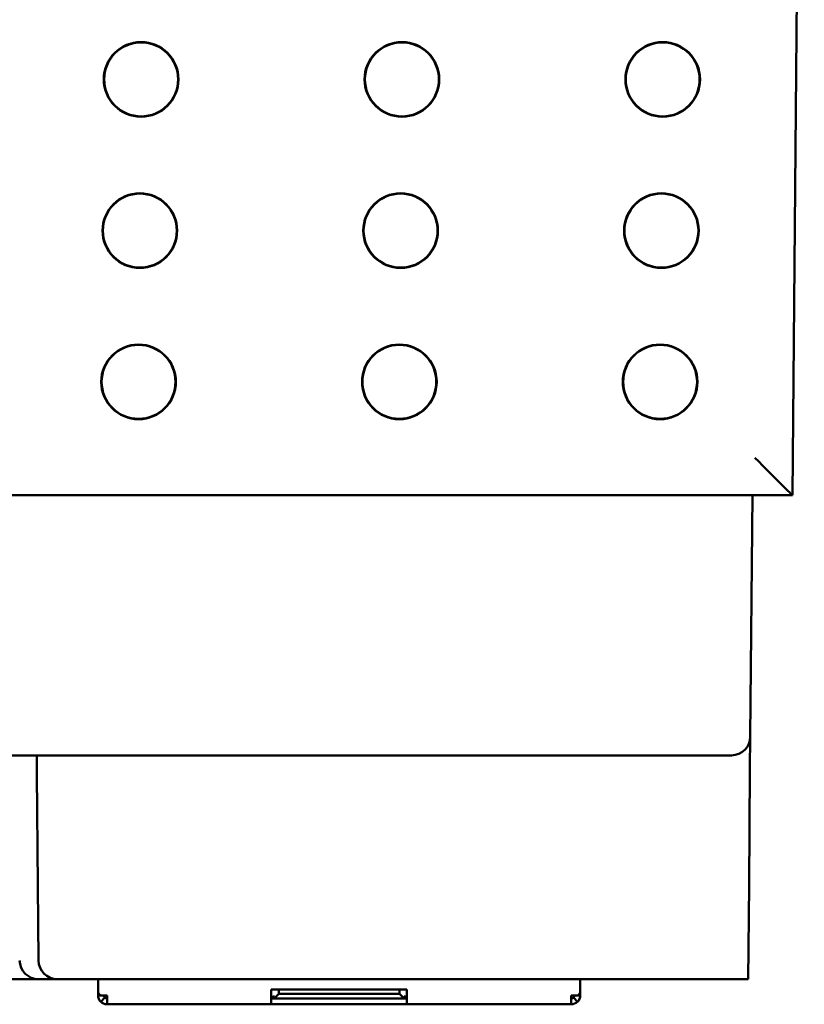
# Model space of a CAD drawing. Header units: inches. Extents: x 1 to 24, y 0.4 to 18.8.
# Tile 20 of 25: x 11.1 to 12.1, y 13 to 14.3. Entities that reach past the tile are written whole.
import ezdxf

# ---------------------------------------------------------------- set-up
doc = ezdxf.new("R2010")
doc.units = ezdxf.units.IN
doc.header["$LTSCALE"] = 0.8
doc.header["$MEASUREMENT"] = 0
doc.layers.add('Visible (ANSI)', color=7, linetype='Continuous', lineweight=50)

msp = doc.modelspace()

# ---------------------------------------------------------------- linework, layer by layer
at = {"layer": 'Visible (ANSI)'}
for p, q in [((12.1289, 13.6646), (12.1447, 15.4756)), ((9.3605, 13.6646), (12.1289, 13.6646)), ((12.0732, 13.3454), (12.076, 13.6646)), ((12.1289, 13.6646), (12.1289, 13.6646)), ((12.0728, 13.3023), (12.0732, 13.3454)), ((9.4661, 13.3206), (12.0232, 13.3206)), ((11.1293, 13.3206), (11.1295, 13.2958)), ((12.0482, 13.3206), (12.0232, 13.3206)), ((11.1295, 13.2958), (11.1308, 13.1485)), ((12.0728, 13.3023), (12.0715, 13.1485)), ((11.1316, 13.0494), (11.1308, 13.1485)), ((12.0715, 13.1485), (12.0704, 13.0246)), ((11.079, 13.0246), (11.1316, 13.0246)), ((11.1316, 13.0246), (11.1566, 13.0246)), ((11.1566, 13.0246), (12.0704, 13.0246)), ((11.2104, 13.0083), (11.2104, 13.0246)), ((11.8482, 13.0246), (11.8482, 13.0083)), ((11.619, 13.0111), (11.4395, 13.0111)), ((11.4395, 13.0111), (11.4395, 13.0032)), ((11.4493, 13.0107), (11.4493, 13.0111)), ((11.4493, 13.0052), (11.4493, 13.0107)), ((11.6092, 13.0107), (11.6092, 13.0111)), ((11.6092, 13.0107), (11.6092, 13.0052)), ((11.619, 13.0111), (11.619, 13.0032)), ((11.2104, 13.0032), (11.2104, 13.0083)), ((11.2138, 13.0032), (11.2104, 13.0032)), ((11.2138, 13.0032), (11.2222, 13.0032)), ((11.2194, 13.0004), (11.2138, 12.9948)), ((11.2222, 12.9914), (11.2222, 13.0032)), ((11.4395, 12.9914), (11.4395, 13.0032)), ((11.4395, 12.9992), (11.4434, 12.9992)), ((11.4418, 13.0032), (11.4434, 12.9992)), ((11.4434, 12.9992), (11.4493, 13.0052)), ((11.6151, 12.9992), (11.4434, 12.9992)), ((11.4493, 13.0052), (11.6092, 13.0052)), ((11.6092, 13.0052), (11.6151, 12.9992)), ((11.6167, 13.0032), (11.6151, 12.9992)), ((11.6151, 12.9992), (11.619, 12.9992)), ((11.619, 13.0032), (11.619, 12.9914)), ((11.8363, 12.9914), (11.8363, 13.0032)), ((11.8363, 13.0032), (11.8447, 13.0032)), ((11.8447, 12.9948), (11.8391, 13.0004)), ((11.8447, 13.0032), (11.8482, 13.0032)), ((11.8482, 13.0083), (11.8482, 13.0032)), ((11.2704, 12.9914), (11.2222, 12.9914)), ((11.4395, 12.9914), (11.2704, 12.9914)), ((11.4395, 12.9914), (11.619, 12.9914)), ((11.7881, 12.9914), (11.619, 12.9914)), ((11.8363, 12.9914), (11.7881, 12.9914))]:
    msp.add_line(p, q, dxfattribs=at)
for centre, radius in [((11.2673, 14.2146), 0.0494), ((11.2673, 14.2146), 0.0489), ((11.6123, 14.2146), 0.0494), ((11.6123, 14.2146), 0.0489), ((11.9573, 14.2146), 0.0494), ((11.9573, 14.2146), 0.0489), ((11.2656, 14.0146), 0.0494), ((11.6106, 14.0146), 0.0494), ((11.9556, 14.0146), 0.0494), ((11.2656, 14.0146), 0.0489), ((11.6106, 14.0146), 0.0489), ((11.9556, 14.0146), 0.0489), ((11.2639, 13.8146), 0.0494), ((11.2639, 13.8146), 0.0489), ((11.6089, 13.8146), 0.0494), ((11.6089, 13.8146), 0.0489), ((11.9539, 13.8146), 0.0494), ((11.9539, 13.8146), 0.0489)]:
    msp.add_circle(centre, radius, dxfattribs=at)
for centre, radius, start, end in [((12.0482, 13.3456), 0.025, 270, 359.5), ((11.1316, 13.0496), 0.025, 180.5, 270), ((11.1566, 13.0496), 0.025, 180.5, 270), ((11.2222, 13.0032), 0.00394, 225, 270), ((11.8363, 13.0032), 0.00394, 270, 315), ((11.2222, 13.0032), 0.0118, 225, 270), ((11.8363, 13.0032), 0.0118, 270, 315)]:
    msp.add_arc(centre, radius, start, end, dxfattribs=at)
msp.add_ellipse((12.0793, 13.7146), major_axis=(-0.0496, 0.05), ratio=0.004363, start_param=1.575198, end_param=3.137267, dxfattribs=at)
for points in [[(11.2138, 13.0032), (11.2116, 13.0049), (11.2104, 13.0066), (11.2104, 13.0083)], [(11.2104, 13.0032), (11.2104, 13.0001), (11.2116, 12.997), (11.2138, 12.9948)], [(11.8482, 13.0083), (11.8482, 13.0066), (11.8469, 13.0049), (11.8447, 13.0032)], [(11.8447, 12.9948), (11.8469, 12.997), (11.8482, 13.0001), (11.8482, 13.0032)], [(11.2733, 12.9914), (11.2733, 12.9914), (11.2736, 12.9914), (11.274, 12.9914)], [(11.7845, 12.9914), (11.7849, 12.9914), (11.7852, 12.9914), (11.7852, 12.9914)]]:
    msp.add_open_spline(points, degree=3, dxfattribs=at)
for points in [[(11.2182, 13.0032), (11.2182, 13.0027), (11.2183, 13.0022), (11.2187, 13.0012), (11.219, 13.0008), (11.2194, 13.0004)], [(11.8391, 13.0004), (11.8395, 13.0008), (11.8398, 13.0012), (11.8402, 13.0022), (11.8403, 13.0027), (11.8403, 13.0032)]]:
    msp.add_open_spline(points, degree=3, knots=[-0.01526468, -0.01526468, -0.01526468, -0.01526468, -0.00763234, -0.00763234, 0, 0, 0, 0], dxfattribs=at)

doc.saveas('drawing.dxf')
